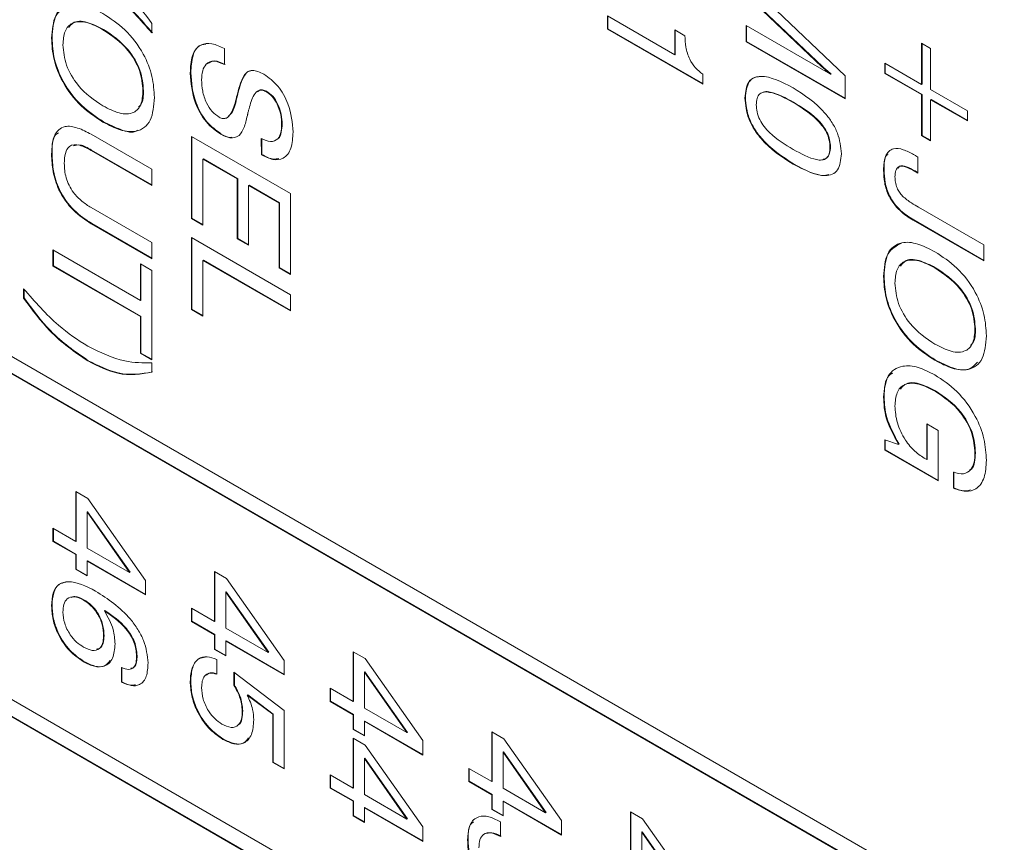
# Model space of a CAD drawing. Header units: millimetres. Extents: x 22 to 278, y 61 to 167.
# Tile 133 of 148: x 243.5 to 250.52, y 116.83 to 122.7. Entities that reach past the tile are written whole.
import ezdxf

# ---------------------------------------------------------------- set-up
doc = ezdxf.new("R2010")
doc.units = ezdxf.units.MM
doc.layers.get('0').update_dxf_attribs({"lineweight": 15})

msp = doc.modelspace()

# ---------------------------------------------------------------- linework, layer by layer
for p, q in [((249.2222, 122.3652), (248.6817, 122.8785)), ((249.2257, 122.3673), (248.6852, 122.8805)), ((248.8478, 122.8141), (249.3888, 122.2998)), ((244.439, 122.6731), (244.439, 122.6059)), ((247.6917, 122.7276), (248.1722, 122.4503)), ((247.6917, 122.6334), (247.6917, 122.7276)), ((247.6953, 122.6355), (247.6953, 122.7256)), ((244.0935, 122.6315), (244.09, 122.6294)), ((247.6953, 122.6355), (247.6917, 122.6334)), ((248.3716, 122.2409), (247.6917, 122.6334)), ((248.3716, 122.245), (247.6953, 122.6355)), ((248.1722, 122.6282), (248.2447, 122.5864)), ((248.1722, 122.4503), (248.1722, 122.6282)), ((248.1757, 122.4523), (248.1757, 122.6262)), ((248.6817, 122.6586), (249.2841, 122.3109)), ((248.6817, 122.5435), (248.6817, 122.6586)), ((248.6852, 122.5455), (248.6852, 122.6566)), ((239.5246, 122.5536), (264.5209, 108.1236)), ((243.7264, 122.5704), (243.7229, 122.5684)), ((248.6852, 122.5455), (248.6817, 122.5435)), ((249.3888, 122.1353), (248.6817, 122.5435)), ((249.3888, 122.1394), (248.6852, 122.5455)), ((249.9345, 122.5321), (249.998, 122.4954)), ((249.9345, 122.239), (249.9345, 122.5321)), ((249.938, 122.241), (249.938, 122.53)), ((244.9576, 122.495), (244.9576, 122.3798)), ((248.1757, 122.4523), (248.1722, 122.4503)), ((249.998, 122.4954), (249.998, 122.2023)), ((264.5209, 108.0011), (239.5246, 122.4311)), ((264.5244, 108.0032), (239.5282, 122.4332)), ((249.6716, 122.3907), (249.9345, 122.239)), ((249.6716, 122.3175), (249.6716, 122.3907)), ((249.6751, 122.3195), (249.6751, 122.3887)), ((244.7163, 122.3207), (244.7128, 122.3186)), ((248.3716, 122.3114), (248.3716, 122.2409)), ((249.2257, 122.3673), (249.2222, 122.3652)), ((249.2876, 122.3129), (249.2841, 122.3109)), ((249.6751, 122.3195), (249.6716, 122.3175)), ((249.9345, 122.1657), (249.6716, 122.3175)), ((249.938, 122.1677), (249.6751, 122.3195)), ((249.3888, 122.2998), (249.3888, 122.1353)), ((249.938, 122.241), (249.9345, 122.239)), ((244.3791, 122.1936), (244.3756, 122.1916)), ((245.257, 122.1901), (245.2535, 122.1881)), ((249.998, 122.2023), (250.2609, 122.0506)), ((245.044, 122.1346), (245.0404, 122.1326)), ((245.0477, 122.1508), (245.0441, 122.1488)), ((248.6761, 122.1433), (248.6726, 122.1413)), ((249.0199, 122.1115), (249.0164, 122.1095)), ((249.938, 122.1677), (249.9345, 122.1657)), ((249.9345, 121.8726), (249.9345, 122.1657)), ((249.938, 121.8746), (249.938, 122.1677)), ((250.0015, 122.1311), (249.998, 122.1291)), ((249.998, 122.1291), (249.998, 121.8359)), ((250.2609, 121.9773), (249.998, 122.1291)), ((250.2609, 121.9814), (250.0015, 122.1311)), ((250.2609, 122.0506), (250.2609, 121.9773)), ((244.0935, 121.9719), (244.09, 121.9699)), ((245.3691, 121.9542), (245.3655, 121.9521)), ((244.0063, 121.8821), (244.439, 121.6323)), ((244.7219, 121.8668), (245.429, 121.4586)), ((244.7219, 121.2806), (244.7219, 121.8668)), ((244.7254, 121.2827), (244.7254, 121.8648)), ((244.9346, 121.8842), (244.9311, 121.8822)), ((245.2205, 121.736), (245.22, 121.8514)), ((245.224, 121.7381), (245.2236, 121.8535)), ((249.938, 121.8746), (249.9345, 121.8726)), ((249.998, 121.8359), (249.9345, 121.8726)), ((249.998, 121.84), (249.938, 121.8746)), ((244.0088, 121.7696), (244.0053, 121.7676)), ((244.439, 121.5172), (244.0053, 121.7676)), ((244.439, 121.5213), (244.0088, 121.7696)), ((249.2835, 121.7918), (249.28, 121.7898)), ((243.7264, 121.7421), (243.7229, 121.74)), ((244.807, 121.7066), (244.8035, 121.7046)), ((244.8035, 121.7046), (244.8035, 121.2335)), ((245.0482, 121.5633), (244.8035, 121.7046)), ((245.0518, 121.5653), (244.807, 121.7066)), ((245.224, 121.7381), (245.2205, 121.736)), ((249.9073, 121.7196), (249.9073, 121.6046)), ((244.439, 121.6323), (244.439, 121.5172)), ((249.0199, 121.6718), (249.0164, 121.6698)), ((249.6661, 121.6281), (249.6625, 121.626)), ((249.8814, 121.6247), (249.8779, 121.6226)), ((245.0518, 121.5653), (245.0482, 121.5633)), ((245.0482, 121.1367), (245.0482, 121.5633)), ((245.0518, 121.1387), (245.0518, 121.5653)), ((245.1333, 121.5182), (245.1298, 121.5162)), ((245.1298, 121.5162), (245.1298, 121.0896)), ((245.3474, 121.3906), (245.1298, 121.5162)), ((245.3509, 121.3926), (245.1333, 121.5182)), ((245.429, 121.4586), (245.429, 120.8816)), ((244.0053, 121.3593), (244.439, 121.1089)), ((245.3509, 121.3926), (245.3474, 121.3906)), ((245.3474, 120.9287), (245.3474, 121.3906)), ((245.3509, 120.9307), (245.3509, 121.3926)), ((249.913, 121.3616), (250.3787, 121.0927)), ((244.7254, 121.2827), (244.7219, 121.2806)), ((244.8035, 121.2335), (244.7219, 121.2806)), ((244.8035, 121.2376), (244.7254, 121.2827)), ((249.8776, 121.2709), (249.874, 121.2689)), ((250.3787, 120.9776), (249.874, 121.2689)), ((250.3787, 120.9816), (249.8776, 121.2709)), ((244.0098, 121.2456), (244.0063, 121.2436)), ((244.439, 120.9937), (244.0063, 121.2436)), ((244.439, 120.9978), (244.0098, 121.2456)), ((244.7219, 121.1445), (245.429, 120.7363)), ((244.7219, 120.6316), (244.7219, 121.1445)), ((244.7254, 120.6336), (244.7254, 121.1425)), ((245.0518, 121.1387), (245.0482, 121.1367)), ((245.1298, 121.0896), (245.0482, 121.1367)), ((245.1298, 121.0937), (245.0518, 121.1387)), ((243.7319, 121.0565), (244.3574, 120.6954)), ((243.7319, 120.9413), (243.7319, 121.0565)), ((243.7355, 120.9434), (243.7355, 121.0545)), ((244.439, 121.1089), (244.439, 120.9937)), ((250.3787, 121.0927), (250.3787, 120.9776)), ((244.807, 120.9843), (244.8035, 120.9823)), ((244.8035, 120.9823), (244.8035, 120.5845)), ((245.429, 120.6212), (244.8035, 120.9823)), ((245.429, 120.6252), (244.807, 120.9843)), ((243.7355, 120.9434), (243.7319, 120.9413)), ((244.3574, 120.5802), (243.7319, 120.9413)), ((244.361, 120.5823), (243.7355, 120.9434)), ((244.3574, 120.9571), (244.439, 120.91)), ((244.3574, 120.6954), (244.3574, 120.9571)), ((244.361, 120.6974), (244.361, 120.9551)), ((244.439, 120.91), (244.439, 120.2714)), ((245.3509, 120.9307), (245.3474, 120.9287)), ((245.429, 120.8816), (245.3474, 120.9287)), ((245.429, 120.8856), (245.3509, 120.9307)), ((250.0332, 120.9298), (250.0297, 120.9278)), ((249.6661, 120.8688), (249.6625, 120.8668)), ((243.5234, 120.7115), (243.5234, 120.7791)), ((243.5269, 120.7135), (243.5269, 120.7754)), ((243.5269, 120.7135), (243.5234, 120.7115)), ((244.361, 120.6974), (244.3574, 120.6954)), ((245.429, 120.7363), (245.429, 120.6212)), ((244.7254, 120.6336), (244.7219, 120.6316)), ((244.8035, 120.5845), (244.7219, 120.6316)), ((244.8035, 120.5885), (244.7254, 120.6336)), ((244.361, 120.5823), (244.3574, 120.5802)), ((244.3574, 120.3185), (244.3574, 120.5802)), ((244.361, 120.3206), (244.361, 120.5823)), ((250.3188, 120.492), (250.3153, 120.4899)), ((244.361, 120.3206), (244.3574, 120.3185)), ((244.439, 120.2714), (244.3574, 120.3185)), ((244.439, 120.2755), (244.361, 120.3206)), ((243.9845, 120.2657), (243.9809, 120.2637)), ((244.439, 120.2505), (244.439, 120.1829)), ((250.0332, 120.2703), (250.0297, 120.2683)), ((239.5246, 120.104), (264.5209, 105.674)), ((249.6661, 120.0069), (249.6625, 120.0049)), ((250.0337, 120.0502), (250.0301, 120.0482)), ((264.5209, 105.5515), (239.5246, 119.9815)), ((264.5244, 105.5535), (239.5282, 119.9835)), ((249.9708, 119.8144), (250.0524, 119.7673)), ((249.9708, 119.559), (249.9708, 119.8144)), ((249.9743, 119.5611), (249.9743, 119.8123)), ((250.0524, 119.7673), (250.0524, 119.4073)), ((249.6716, 119.6271), (249.6716, 119.7)), ((249.6716, 119.7), (249.7702, 119.6683)), ((249.6751, 119.6291), (249.6751, 119.6989)), ((249.7737, 119.6703), (249.7702, 119.6683)), ((249.6751, 119.6291), (249.6716, 119.6271)), ((250.0524, 119.4073), (249.6716, 119.6271)), ((250.0524, 119.4113), (249.6751, 119.6291)), ((250.3188, 119.6071), (250.3153, 119.605)), ((249.962, 119.5641), (249.9708, 119.559)), ((249.9743, 119.5611), (249.9708, 119.559)), ((250.1611, 119.3549), (250.1611, 119.4701)), ((250.1647, 119.357), (250.1647, 119.4721)), ((243.8951, 119.3308), (243.9815, 119.2809)), ((243.8951, 118.9749), (243.8951, 119.3308)), ((243.8986, 118.9769), (243.8986, 119.3287)), ((250.1647, 119.357), (250.1611, 119.3549)), ((243.9815, 119.2809), (244.3937, 118.6965)), ((243.9802, 119.1874), (243.9767, 119.1854)), ((244.2802, 118.7525), (243.9767, 119.1854)), ((243.9767, 119.1854), (243.9767, 118.9278)), ((244.2838, 118.7546), (243.9802, 119.1874)), ((243.7319, 119.0691), (243.8951, 118.9749)), ((243.7319, 118.9748), (243.7319, 119.0691)), ((243.7355, 118.9769), (243.7355, 119.067)), ((243.7355, 118.9769), (243.7319, 118.9748)), ((243.8951, 118.8806), (243.7319, 118.9748)), ((243.8986, 118.8827), (243.7355, 118.9769)), ((243.8986, 118.9769), (243.8951, 118.9749)), ((243.8986, 118.8827), (243.8951, 118.8806)), ((243.8951, 118.776), (243.8951, 118.8806)), ((243.8986, 118.778), (243.8986, 118.8827)), ((243.9767, 118.9278), (244.2802, 118.7525)), ((243.9802, 118.8356), (243.9767, 118.8335)), ((243.9767, 118.8335), (243.9767, 118.7289)), ((244.3937, 118.5928), (243.9767, 118.8335)), ((244.3937, 118.5969), (243.9802, 118.8356)), ((243.8986, 118.778), (243.8951, 118.776)), ((243.9767, 118.7289), (243.8951, 118.776)), ((243.9767, 118.7329), (243.8986, 118.778)), ((244.2838, 118.7546), (244.2802, 118.7525)), ((244.885, 118.7593), (244.9715, 118.7094)), ((244.885, 118.4034), (244.885, 118.7593)), ((244.8886, 118.4054), (244.8886, 118.7573)), ((244.3937, 118.6965), (244.3937, 118.5928)), ((244.9715, 118.7094), (245.3836, 118.125)), ((244.9702, 118.6159), (244.9666, 118.6139)), ((244.9666, 118.6139), (244.9666, 118.3563)), ((245.2702, 118.181), (244.9666, 118.6139)), ((245.2737, 118.1831), (244.9702, 118.6159)), ((243.7264, 118.5181), (243.7229, 118.516)), ((243.954, 118.5584), (243.9505, 118.5564)), ((244.1035, 118.4818), (244.0999, 118.4797)), ((244.7219, 118.4976), (244.885, 118.4034)), ((244.7219, 118.4034), (244.7219, 118.4976)), ((244.7254, 118.4054), (244.7254, 118.4955)), ((244.7254, 118.4054), (244.7219, 118.4034)), ((244.885, 118.3092), (244.7219, 118.4034)), ((244.8886, 118.3112), (244.7254, 118.4054)), ((244.8886, 118.4054), (244.885, 118.4034)), ((244.8886, 118.3112), (244.885, 118.3092)), ((244.885, 118.2045), (244.885, 118.3092)), ((244.8886, 118.2065), (244.8886, 118.3112)), ((244.9666, 118.3563), (245.2702, 118.181)), ((244.0981, 118.3012), (244.0945, 118.2992)), ((244.9702, 118.2641), (244.9666, 118.262)), ((244.9666, 118.262), (244.9666, 118.1574)), ((245.3836, 118.0213), (244.9666, 118.262)), ((245.3836, 118.0254), (244.9702, 118.2641)), ((244.8886, 118.2065), (244.885, 118.2045)), ((244.9666, 118.1574), (244.885, 118.2045)), ((244.9666, 118.1614), (244.8886, 118.2065)), ((245.2737, 118.1831), (245.2702, 118.181)), ((245.875, 118.1878), (245.9614, 118.1379)), ((245.875, 117.8319), (245.875, 118.1878)), ((245.8785, 117.8339), (245.8785, 118.1858)), ((243.9544, 118.1177), (243.9509, 118.1156)), ((244.3338, 118.1588), (244.3302, 118.1567)), ((244.9026, 118.1315), (244.9026, 118.0268)), ((245.3836, 118.125), (245.3836, 118.0213)), ((245.9614, 118.1379), (246.3736, 117.5535)), ((244.2215, 117.9699), (244.2215, 118.0746)), ((244.225, 117.972), (244.225, 118.0766)), ((245.0244, 118.0403), (245.3836, 117.7689)), ((245.0244, 117.9477), (245.0244, 118.0403)), ((245.028, 117.9497), (245.028, 118.0376)), ((245.9601, 118.0444), (245.9566, 118.0424)), ((245.9566, 118.0424), (245.9566, 117.7848)), ((246.2601, 117.6095), (245.9566, 118.0424)), ((246.2637, 117.6116), (245.9601, 118.0444)), ((244.225, 117.972), (244.2215, 117.9699)), ((244.7163, 117.9778), (244.7128, 117.9758)), ((245.028, 117.9497), (245.0244, 117.9477)), ((245.7118, 117.9261), (245.875, 117.8319)), ((245.7118, 117.8319), (245.7118, 117.9261)), ((245.7154, 117.8339), (245.7154, 117.924)), ((245.1239, 117.8793), (245.1203, 117.8773)), ((245.3021, 117.7406), (245.1203, 117.8773)), ((245.3056, 117.7427), (245.1239, 117.8793)), ((245.7154, 117.8339), (245.7118, 117.8319)), ((245.875, 117.7377), (245.7118, 117.8319)), ((245.8785, 117.7397), (245.7154, 117.8339)), ((245.8785, 117.8339), (245.875, 117.8319)), ((245.088, 117.7647), (245.0845, 117.7627)), ((245.3056, 117.7427), (245.3021, 117.7406)), ((245.3056, 117.3993), (245.3056, 117.7427)), ((245.3836, 117.7689), (245.3836, 117.3502)), ((245.9566, 117.7848), (246.2601, 117.6095)), ((245.3021, 117.3973), (245.3021, 117.7406)), ((245.8785, 117.7397), (245.875, 117.7377)), ((245.875, 117.633), (245.875, 117.7377)), ((245.8785, 117.635), (245.8785, 117.7397)), ((245.9601, 117.6926), (245.9566, 117.6906)), ((245.9566, 117.6906), (245.9566, 117.5859)), ((246.3736, 117.4498), (245.9566, 117.6906)), ((246.3736, 117.4539), (245.9601, 117.6926)), ((245.8785, 117.635), (245.875, 117.633)), ((245.9566, 117.5859), (245.875, 117.633)), ((245.9566, 117.59), (245.8785, 117.635)), ((246.2637, 117.6116), (246.2601, 117.6095)), ((246.8649, 117.6163), (246.9513, 117.5664)), ((246.8649, 117.2604), (246.8649, 117.6163)), ((246.8685, 117.2624), (246.8685, 117.6143)), ((244.9502, 117.5638), (244.9467, 117.5617)), ((245.875, 117.5702), (245.9614, 117.5203)), ((245.875, 117.2142), (245.875, 117.5702)), ((245.8785, 117.2163), (245.8785, 117.5681)), ((246.3736, 117.5535), (246.3736, 117.4498)), ((246.9513, 117.5664), (247.3635, 116.982)), ((245.9614, 117.5203), (246.3736, 116.9359)), ((246.9501, 117.473), (246.9465, 117.4709)), ((247.2501, 117.0381), (246.9465, 117.4709)), ((246.9465, 117.4709), (246.9465, 117.2133)), ((247.2536, 117.0401), (246.9501, 117.473)), ((245.3056, 117.3993), (245.3021, 117.3973)), ((245.3836, 117.3502), (245.3021, 117.3973)), ((245.3836, 117.3543), (245.3056, 117.3993)), ((245.9601, 117.4268), (245.9566, 117.4248)), ((246.2601, 116.9919), (245.9566, 117.4248)), ((245.9566, 117.4248), (245.9566, 117.1671)), ((246.2637, 116.9939), (245.9601, 117.4268)), ((246.7018, 117.3546), (246.8649, 117.2604)), ((246.7018, 117.2604), (246.7018, 117.3546)), ((246.7053, 117.2624), (246.7053, 117.3526)), ((245.7118, 117.3084), (245.875, 117.2142)), ((245.7118, 117.2142), (245.7118, 117.3084)), ((245.7154, 117.2163), (245.7154, 117.3064)), ((246.7053, 117.2624), (246.7018, 117.2604)), ((246.8649, 117.1662), (246.7018, 117.2604)), ((246.8685, 117.1682), (246.7053, 117.2624)), ((246.8685, 117.2624), (246.8649, 117.2604)), ((245.7154, 117.2163), (245.7118, 117.2142)), ((245.875, 117.12), (245.7118, 117.2142)), ((245.8785, 117.1221), (245.7154, 117.2163)), ((245.8785, 117.2163), (245.875, 117.2142)), ((246.9465, 117.2133), (247.2501, 117.0381)), ((245.8785, 117.1221), (245.875, 117.12)), ((245.875, 117.0153), (245.875, 117.12)), ((245.8785, 117.0174), (245.8785, 117.1221)), ((245.9566, 117.1671), (246.2601, 116.9919)), ((246.8685, 117.1682), (246.8649, 117.1662)), ((246.8649, 117.0615), (246.8649, 117.1662)), ((246.8685, 117.0635), (246.8685, 117.1682)), ((246.9501, 117.1211), (246.9465, 117.1191)), ((246.9465, 117.1191), (246.9465, 117.0144)), ((247.3635, 116.8783), (246.9465, 117.1191)), ((247.3635, 116.8824), (246.9501, 117.1211)), ((245.9601, 117.075), (245.9566, 117.0729)), ((245.9566, 117.0729), (245.9566, 116.9682)), ((246.3736, 116.8322), (245.9566, 117.0729)), ((246.3736, 116.8363), (245.9601, 117.075)), ((246.8685, 117.0635), (246.8649, 117.0615)), ((246.9465, 117.0144), (246.8649, 117.0615)), ((246.9465, 117.0185), (246.8685, 117.0635)), ((247.2536, 117.0401), (247.2501, 117.0381)), ((247.8549, 117.0448), (247.9413, 116.995)), ((247.8549, 116.6889), (247.8549, 117.0448)), ((247.8584, 116.691), (247.8584, 117.0428)), ((245.8785, 117.0174), (245.875, 117.0153)), ((245.9566, 116.9682), (245.875, 117.0153)), ((245.9566, 116.9723), (245.8785, 117.0174)), ((246.2637, 116.9939), (246.2601, 116.9919)), ((246.9234, 116.9754), (246.9284, 116.9725)), ((246.9284, 116.9725), (246.9284, 116.8678)), ((247.3635, 116.982), (247.3635, 116.8783)), ((247.9413, 116.995), (248.3535, 116.4106)), ((246.3736, 116.9359), (246.3736, 116.8322)), ((247.94, 116.9015), (247.9365, 116.8994)), ((247.9365, 116.8994), (247.9365, 116.6418)), ((248.24, 116.4666), (247.9365, 116.8994)), ((248.2436, 116.4686), (247.94, 116.9015)), ((246.6962, 116.8474), (246.6927, 116.8454))]:
    msp.add_line(p, q)
for points, knots in [([(243.9809, 123.1216), (244.0739, 123.0573), (244.2401, 122.9423), (244.3782, 122.7555), (244.439, 122.6731)], [0, 0, 0, 0, 0.5591203, 1, 1, 1, 1]), ([(244.439, 122.6059), (244.3577, 122.6989), (244.2126, 122.865), (244.0517, 122.9705), (243.9809, 123.0169)], [0, 0, 0, 0, 0.5599397, 1, 1, 1, 1]), ([(244.4426, 122.6079), (244.3613, 122.7009), (244.2161, 122.867), (244.0553, 122.9725), (243.9845, 123.0189)], [0, 0, 0, 0, 0.5599397, 1, 1, 1, 1]), ([(243.7229, 122.5684), (243.7275, 122.6271), (243.7368, 122.7442), (243.8388, 122.8209), (243.9657, 122.8087), (244.0485, 122.766), (244.09, 122.7446)], [0, 0, 0, 0, 0.2799747, 0.5585368, 0.7789397, 1, 1, 1, 1]), ([(243.7264, 122.5704), (243.7303, 122.6309), (243.7377, 122.7476), (243.8139, 122.7868), (243.8507, 122.8057)], [0, 0, 0, 0, 0.517554, 1, 1, 1, 1]), ([(244.09, 122.7446), (244.1429, 122.7101), (244.2484, 122.6415), (244.3788, 122.4731), (244.4487, 122.2932), (244.4543, 122.1941), (244.4572, 122.1445)], [0, 0, 0, 0, 0.280656, 0.559563, 0.779404, 1, 1, 1, 1]), ([(244.09, 122.6294), (244.0507, 122.6496), (243.9725, 122.6898), (243.8721, 122.6883), (243.8118, 122.6242), (243.8069, 122.5556), (243.8044, 122.5213)], [0, 0, 0, 0, 0.280915, 0.560221, 0.779754, 1, 1, 1, 1]), ([(244.0935, 122.6315), (244.0547, 122.651), (243.9774, 122.6901), (243.8832, 122.6958), (243.8541, 122.6557), (243.845, 122.6431)], [0, 0, 0, 0, 0.4084802, 0.8146193, 1, 1, 1, 1]), ([(244.3756, 122.1916), (244.3713, 122.2397), (244.3629, 122.3358), (244.2543, 122.5188), (244.1524, 122.5874), (244.09, 122.6294)], [0, 0, 0, 0, 0.280387, 0.559941, 1, 1, 1, 1]), ([(244.3791, 122.1936), (244.3749, 122.2417), (244.3664, 122.3378), (244.2579, 122.5209), (244.1559, 122.5895), (244.0935, 122.6315)], [0, 0, 0, 0, 0.280387, 0.559941, 1, 1, 1, 1]), ([(244.09, 121.9699), (244.0372, 122.0042), (243.9319, 122.0726), (243.8017, 122.2404), (243.7314, 122.4199), (243.7257, 122.5188), (243.7229, 122.5684)], [0, 0, 0, 0, 0.280679, 0.559635, 0.779405, 1, 1, 1, 1]), ([(244.0935, 121.9719), (244.0407, 122.0063), (243.9355, 122.0747), (243.8052, 122.2424), (243.7349, 122.4219), (243.7292, 122.5209), (243.7264, 122.5704)], [0, 0, 0, 0, 0.280679, 0.559635, 0.779405, 1, 1, 1, 1]), ([(244.7128, 122.3186), (244.7151, 122.3622), (244.7197, 122.4492), (244.7778, 122.5276), (244.8663, 122.5365), (244.9271, 122.5088), (244.9576, 122.495)], [0, 0, 0, 0, 0.280657, 0.559429, 0.779298, 1, 1, 1, 1]), ([(244.7163, 122.3207), (244.719, 122.3635), (244.7242, 122.4488), (244.7689, 122.5235), (244.8141, 122.5249), (244.8251, 122.5253)], [0, 0, 0, 0, 0.432418, 0.861932, 1, 1, 1, 1]), ([(248.2447, 122.5864), (248.2458, 122.5597), (248.248, 122.5066), (248.2713, 122.4231), (248.3189, 122.3525), (248.354, 122.3251), (248.3716, 122.3114)], [0, 0, 0, 0, 0.281056, 0.560319, 0.779649, 1, 1, 1, 1]), ([(243.8044, 122.5213), (243.8088, 122.4732), (243.8174, 122.3773), (243.9263, 122.1952), (244.0279, 122.1269), (244.09, 122.0851)], [0, 0, 0, 0, 0.280273, 0.559939, 1, 1, 1, 1]), ([(244.9576, 122.3798), (244.9322, 122.3912), (244.8816, 122.414), (244.8258, 122.3906), (244.7979, 122.3379), (244.7956, 122.2935), (244.7944, 122.2712)], [0, 0, 0, 0, 0.279918, 0.55883, 0.779103, 1, 1, 1, 1]), ([(244.9611, 122.3819), (244.9353, 122.394), (244.8857, 122.4173), (244.8511, 122.396), (244.8345, 122.3858)], [0, 0, 0, 0, 0.520202, 1, 1, 1, 1]), ([(244.9311, 121.8822), (244.8944, 121.9086), (244.821, 121.9615), (244.727, 122.135), (244.7182, 122.249), (244.7128, 122.3186)], [0, 0, 0, 0, 0.28001, 0.560069, 1, 1, 1, 1]), ([(244.9346, 121.8842), (244.8979, 121.9107), (244.8245, 121.9636), (244.7305, 122.137), (244.7217, 122.251), (244.7163, 122.3207)], [0, 0, 0, 0, 0.28001, 0.560069, 1, 1, 1, 1]), ([(245.0441, 122.1488), (245.0574, 122.2053), (245.0741, 122.2759), (245.1209, 122.3314), (245.1671, 122.3451), (245.2101, 122.3251), (245.2387, 122.3117)], [0, 0, 0, 0, 0.500943, 0.626188, 0.751268, 1, 1, 1, 1]), ([(245.0477, 122.1508), (245.0615, 122.2062), (245.0787, 122.2754), (245.12, 122.3308), (245.138, 122.3344), (245.1443, 122.3357)], [0, 0, 0, 0, 0.723483, 0.904367, 1, 1, 1, 1]), ([(245.2387, 122.3117), (245.2734, 122.2865), (245.3428, 122.236), (245.4325, 122.0725), (245.4416, 121.9642), (245.4471, 121.898)], [0, 0, 0, 0, 0.280081, 0.560249, 1, 1, 1, 1]), ([(249.2841, 122.3109), (249.2725, 122.3207), (249.2517, 122.3382), (249.2312, 122.357), (249.2222, 122.3652)], [0, 0, 0, 0, 0.559973, 1, 1, 1, 1]), ([(249.2876, 122.3129), (249.276, 122.3227), (249.2552, 122.3402), (249.2347, 122.359), (249.2257, 122.3673)], [0, 0, 0, 0, 0.559973, 1, 1, 1, 1]), ([(244.7944, 122.2712), (244.7955, 122.245), (244.7976, 122.1927), (244.8228, 122.1116), (244.8674, 122.0405), (244.9024, 122.016), (244.9199, 122.0038)], [0, 0, 0, 0, 0.281124, 0.560949, 0.780338, 1, 1, 1, 1]), ([(248.6726, 122.1413), (248.6772, 122.1846), (248.6841, 122.2498), (248.7366, 122.2895), (248.8353, 122.308), (248.936, 122.2559), (249.0164, 122.2142)], [0, 0, 0, 0, 0.2491433, 0.3747329, 0.5004724, 1, 1, 1, 1]), ([(248.6761, 122.1433), (248.6809, 122.1862), (248.6881, 122.2507), (248.7338, 122.2888), (248.7599, 122.2924), (248.7693, 122.2937)], [0, 0, 0, 0, 0.558832, 0.840532, 1, 1, 1, 1]), ([(244.09, 122.0851), (244.1292, 122.0649), (244.2072, 122.0247), (244.3077, 122.0254), (244.3681, 122.089), (244.3731, 122.1573), (244.3756, 122.1916)], [0, 0, 0, 0, 0.28094, 0.560286, 0.779784, 1, 1, 1, 1]), ([(244.3426, 122.0751), (244.3503, 122.0821), (244.377, 122.1063), (244.3782, 122.1573), (244.3791, 122.1936)], [0, 0, 0, 0, 0.288445, 1, 1, 1, 1]), ([(245.2535, 122.1881), (245.2442, 122.1922), (245.2257, 122.2006), (245.1941, 122.1949), (245.1567, 122.154), (245.1422, 122.1004), (245.1325, 122.0647)], [0, 0, 0, 0, 0.12479, 0.249814, 0.499493, 1, 1, 1, 1]), ([(245.257, 122.1901), (245.2478, 122.1942), (245.2295, 122.2023), (245.2063, 122.1999), (245.1972, 122.1893), (245.1931, 122.1845)], [0, 0, 0, 0, 0.3578568, 0.716385, 1, 1, 1, 1]), ([(245.3655, 121.9521), (245.3644, 121.9753), (245.3623, 122.0215), (245.3389, 122.093), (245.2997, 122.1555), (245.2689, 122.1772), (245.2535, 122.1881)], [0, 0, 0, 0, 0.2810068, 0.5608592, 0.7803651, 1, 1, 1, 1]), ([(245.3691, 121.9542), (245.368, 121.9773), (245.3659, 122.0236), (245.3425, 122.0951), (245.3033, 122.1576), (245.2724, 122.1793), (245.257, 122.1901)], [0, 0, 0, 0, 0.2810068, 0.5608592, 0.7803651, 1, 1, 1, 1]), ([(249.0164, 122.1095), (248.9594, 122.1409), (248.8881, 122.1802), (248.81, 122.1865), (248.7772, 122.1735), (248.757, 122.1406), (248.7551, 122.1091), (248.7542, 122.0933)], [0, 0, 0, 0, 0.499895, 0.625152, 0.750076, 0.874879, 1, 1, 1, 1]), ([(249.0199, 122.1115), (248.9638, 122.1411), (248.8937, 122.1781), (248.823, 122.1901), (248.8107, 122.1843), (248.8089, 122.1834)], [0, 0, 0, 0, 0.77226, 0.965764, 1, 1, 1, 1]), ([(249.0164, 122.2142), (249.0969, 122.1629), (249.1978, 122.0987), (249.297, 121.9662), (249.3497, 121.8657), (249.3569, 121.7923), (249.3616, 121.7435)], [0, 0, 0, 0, 0.499613, 0.625369, 0.750951, 1, 1, 1, 1]), ([(244.4572, 122.1445), (244.4525, 122.0858), (244.4433, 121.9688), (244.3409, 121.8929), (244.2141, 121.9056), (244.1314, 121.9484), (244.09, 121.9699)], [0, 0, 0, 0, 0.279949, 0.558467, 0.77891, 1, 1, 1, 1]), ([(244.9199, 122.0038), (244.9293, 121.9997), (244.948, 121.9915), (244.9793, 121.9992), (245.0158, 122.0423), (245.0306, 122.0964), (245.0404, 122.1326)], [0, 0, 0, 0, 0.124674, 0.249605, 0.499326, 1, 1, 1, 1]), ([(244.9857, 122.0124), (244.9932, 122.0191), (245.0238, 122.0466), (245.0353, 122.0967), (245.044, 122.1346)], [0, 0, 0, 0, 0.244091, 1, 1, 1, 1]), ([(245.0404, 122.1326), (245.0411, 122.1357), (245.0422, 122.1412), (245.0435, 122.1465), (245.0441, 122.1488)], [0, 0, 0, 0, 0.560002, 1, 1, 1, 1]), ([(245.044, 122.1346), (245.0446, 122.1377), (245.0457, 122.1432), (245.0471, 122.1485), (245.0477, 122.1508)], [0, 0, 0, 0, 0.560002, 1, 1, 1, 1]), ([(249.0164, 121.6698), (248.9358, 121.7212), (248.8349, 121.7856), (248.7361, 121.9185), (248.6839, 122.0193), (248.6771, 122.0926), (248.6726, 122.1413)], [0, 0, 0, 0, 0.499438, 0.62518, 0.750791, 1, 1, 1, 1]), ([(249.0199, 121.6718), (248.9393, 121.7232), (248.8385, 121.7876), (248.7397, 121.9206), (248.6875, 122.0214), (248.6807, 122.0946), (248.6761, 122.1433)], [0, 0, 0, 0, 0.499438, 0.62518, 0.750791, 1, 1, 1, 1]), ([(249.28, 121.7898), (249.279, 121.8067), (249.2771, 121.8406), (249.2567, 121.8969), (249.2237, 121.9479), (249.1451, 122.0318), (249.0736, 122.075), (249.0164, 122.1095)], [0, 0, 0, 0, 0.12508, 0.249871, 0.374795, 0.50005, 1, 1, 1, 1]), ([(249.2835, 121.7918), (249.2825, 121.8088), (249.2806, 121.8426), (249.2602, 121.8989), (249.2272, 121.9499), (249.1487, 122.0338), (249.0771, 122.077), (249.0199, 122.1115)], [0, 0, 0, 0, 0.12508, 0.249871, 0.374795, 0.50005, 1, 1, 1, 1]), ([(245.1325, 122.0647), (245.1307, 122.0576), (245.1275, 122.0448), (245.1244, 122.0319), (245.123, 122.0262)], [0, 0, 0, 0, 0.559999, 1, 1, 1, 1]), ([(248.7542, 122.0933), (248.7551, 122.0765), (248.7569, 122.0428), (248.7768, 121.9866), (248.8097, 121.9356), (248.888, 121.8519), (248.9593, 121.8089), (249.0164, 121.7745)], [0, 0, 0, 0, 0.125107, 0.249967, 0.374902, 0.500148, 1, 1, 1, 1]), ([(244.3366, 121.9124), (244.3344, 121.9106), (244.306, 121.8871), (244.2147, 121.9127), (244.134, 121.9522), (244.0935, 121.9719)], [0, 0, 0, 0, 0.040247, 0.51942, 1, 1, 1, 1]), ([(245.1206, 122.016), (245.1138, 121.9852), (245.1016, 121.9304), (245.0748, 121.8908), (245.063, 121.8734)], [0, 0, 0, 0, 0.560907, 1, 1, 1, 1]), ([(245.123, 122.0262), (245.1226, 122.0242), (245.1219, 122.0208), (245.121, 122.0174), (245.1206, 122.016)], [0, 0, 0, 0, 0.55994, 1, 1, 1, 1]), ([(243.7229, 121.74), (243.7254, 121.7869), (243.7305, 121.8802), (243.8065, 121.9487), (243.9086, 121.9334), (243.9737, 121.8992), (244.0063, 121.8821)], [0, 0, 0, 0, 0.280565, 0.558332, 0.778736, 1, 1, 1, 1]), ([(243.7264, 121.7421), (243.726, 121.793), (243.7255, 121.8605), (243.7625, 121.8872), (243.7716, 121.8938)], [0, 0, 0, 0, 0.7536279, 1, 1, 1, 1]), ([(245.22, 121.8514), (245.2428, 121.8419), (245.288, 121.8228), (245.3389, 121.8428), (245.3627, 121.8919), (245.3646, 121.932), (245.3655, 121.9521)], [0, 0, 0, 0, 0.2802657, 0.5588871, 0.7790956, 1, 1, 1, 1]), ([(245.4471, 121.898), (245.4448, 121.8577), (245.4402, 121.7774), (245.3862, 121.7059), (245.3053, 121.6949), (245.2488, 121.7223), (245.2205, 121.736)], [0, 0, 0, 0, 0.28065, 0.559701, 0.779492, 1, 1, 1, 1]), ([(245.3385, 121.8519), (245.3394, 121.8523), (245.3542, 121.8575), (245.365, 121.8961), (245.3677, 121.9348), (245.3691, 121.9542)], [0, 0, 0, 0, 0.032955, 0.515715, 1, 1, 1, 1]), ([(245.063, 121.8734), (245.0418, 121.8637), (245.0038, 121.8464), (244.9534, 121.8712), (244.9311, 121.8822)], [0, 0, 0, 0, 0.5582843, 1, 1, 1, 1]), ([(245.0106, 121.8623), (245.0068, 121.8611), (244.9855, 121.8547), (244.9576, 121.8709), (244.9346, 121.8842)], [0, 0, 0, 0, 0.178091, 1, 1, 1, 1]), ([(244.0053, 121.7676), (243.9773, 121.7823), (243.9216, 121.8117), (243.8487, 121.8085), (243.8169, 121.7488), (243.8146, 121.6994), (243.8135, 121.6746)], [0, 0, 0, 0, 0.281156, 0.559289, 0.779022, 1, 1, 1, 1]), ([(244.0088, 121.7696), (243.98, 121.7862), (243.9326, 121.8134), (243.8944, 121.8043), (243.8794, 121.8008)], [0, 0, 0, 0, 0.608948, 1, 1, 1, 1]), ([(249.0164, 121.7745), (249.0736, 121.743), (249.1451, 121.7036), (249.2239, 121.6963), (249.257, 121.7092), (249.2772, 121.7423), (249.279, 121.774), (249.28, 121.7898)], [0, 0, 0, 0, 0.499905, 0.625167, 0.750088, 0.874873, 1, 1, 1, 1]), ([(249.2323, 121.7036), (249.2416, 121.7062), (249.2622, 121.7122), (249.2806, 121.7446), (249.2825, 121.7761), (249.2835, 121.7918)], [0, 0, 0, 0, 0.289921, 0.644475, 1, 1, 1, 1]), ([(249.6625, 121.626), (249.6645, 121.6619), (249.6682, 121.7332), (249.7247, 121.7879), (249.8027, 121.7771), (249.8525, 121.7511), (249.8774, 121.738)], [0, 0, 0, 0, 0.2806226, 0.5584227, 0.7787677, 1, 1, 1, 1]), ([(244.0063, 121.2436), (243.9628, 121.2716), (243.8763, 121.3275), (243.7725, 121.4732), (243.7279, 121.6197), (243.7245, 121.6999), (243.7229, 121.74)], [0, 0, 0, 0, 0.28063, 0.558736, 0.77891, 1, 1, 1, 1]), ([(244.0098, 121.2456), (243.9664, 121.2737), (243.8798, 121.3296), (243.776, 121.4753), (243.7314, 121.6217), (243.7281, 121.7019), (243.7264, 121.7421)], [0, 0, 0, 0, 0.28063, 0.558736, 0.77891, 1, 1, 1, 1]), ([(245.345, 121.7102), (245.3327, 121.7073), (245.2971, 121.6991), (245.2529, 121.7226), (245.224, 121.7381)], [0, 0, 0, 0, 0.34456, 1, 1, 1, 1]), ([(249.3616, 121.7435), (249.3569, 121.7001), (249.3499, 121.6347), (249.2974, 121.5943), (249.1982, 121.5758), (249.0971, 121.6281), (249.0164, 121.6698)], [0, 0, 0, 0, 0.249141, 0.374724, 0.500475, 1, 1, 1, 1]), ([(249.6661, 121.6281), (249.6654, 121.6673), (249.6645, 121.7161), (249.69, 121.7366), (249.695, 121.7406)], [0, 0, 0, 0, 0.804392, 1, 1, 1, 1]), ([(249.8774, 121.738), (249.883, 121.7348), (249.893, 121.729), (249.9029, 121.7225), (249.9073, 121.7196)], [0, 0, 0, 0, 0.56004, 1, 1, 1, 1]), ([(243.8135, 121.6746), (243.8152, 121.641), (243.8185, 121.5742), (243.8703, 121.4688), (243.9395, 121.4007), (243.9833, 121.3731), (244.0053, 121.3593)], [0, 0, 0, 0, 0.280597, 0.558183, 0.778693, 1, 1, 1, 1]), ([(249.272, 121.5943), (249.2648, 121.5925), (249.1936, 121.5754), (249.1022, 121.6262), (249.0199, 121.6718)], [0, 0, 0, 0, 0.099993, 1, 1, 1, 1]), ([(249.874, 121.2689), (249.8424, 121.2888), (249.7795, 121.3285), (249.6995, 121.4303), (249.6659, 121.5383), (249.6637, 121.5968), (249.6625, 121.626)], [0, 0, 0, 0, 0.281012, 0.558892, 0.778861, 1, 1, 1, 1]), ([(249.8776, 121.2709), (249.8459, 121.2909), (249.783, 121.3305), (249.703, 121.4323), (249.6695, 121.5404), (249.6672, 121.5988), (249.6661, 121.6281)], [0, 0, 0, 0, 0.281012, 0.558892, 0.778861, 1, 1, 1, 1]), ([(249.8779, 121.6226), (249.8596, 121.6324), (249.8234, 121.6518), (249.773, 121.6604), (249.7465, 121.6271), (249.7449, 121.5948), (249.7441, 121.5786)], [0, 0, 0, 0, 0.281515, 0.560546, 0.779383, 1, 1, 1, 1]), ([(249.8814, 121.6247), (249.8635, 121.634), (249.8278, 121.6527), (249.7816, 121.6645), (249.7694, 121.6461), (249.7661, 121.6411)], [0, 0, 0, 0, 0.424632, 0.845517, 1, 1, 1, 1]), ([(249.9073, 121.6046), (249.9018, 121.6082), (249.892, 121.6146), (249.8822, 121.6202), (249.8779, 121.6226)], [0, 0, 0, 0, 0.559943, 1, 1, 1, 1]), ([(249.9073, 121.6089), (249.903, 121.6117), (249.8944, 121.6173), (249.8857, 121.6222), (249.8814, 121.6247)], [0, 0, 0, 0, 0.499897, 1, 1, 1, 1]), ([(249.7441, 121.5786), (249.7446, 121.566), (249.7457, 121.5409), (249.757, 121.5019), (249.7756, 121.4673), (249.7903, 121.4496), (249.7977, 121.4407)], [0, 0, 0, 0, 0.280306, 0.559907, 0.779843, 1, 1, 1, 1]), ([(249.7977, 121.4407), (249.819, 121.4235), (249.8571, 121.3927), (249.8959, 121.3711), (249.913, 121.3616)], [0, 0, 0, 0, 0.558705, 1, 1, 1, 1]), ([(249.6625, 120.8668), (249.6672, 120.9255), (249.6765, 121.0426), (249.7785, 121.1193), (249.9054, 121.1071), (249.9882, 121.0643), (250.0297, 121.043)], [0, 0, 0, 0, 0.279975, 0.558537, 0.77894, 1, 1, 1, 1]), ([(249.6661, 120.8688), (249.67, 120.9292), (249.6774, 121.046), (249.7536, 121.0852), (249.7904, 121.1041)], [0, 0, 0, 0, 0.517554, 1, 1, 1, 1]), ([(250.0297, 120.9278), (249.9904, 120.948), (249.9122, 120.9882), (249.8118, 120.9866), (249.7515, 120.9226), (249.7466, 120.854), (249.7441, 120.8197)], [0, 0, 0, 0, 0.280915, 0.560221, 0.779754, 1, 1, 1, 1]), ([(250.0332, 120.9298), (249.9944, 120.9494), (249.9171, 120.9885), (249.8229, 120.9942), (249.7938, 120.9541), (249.7847, 120.9415)], [0, 0, 0, 0, 0.40848, 0.814619, 1, 1, 1, 1]), ([(250.0297, 121.043), (250.0826, 121.0085), (250.1881, 120.9399), (250.3185, 120.7715), (250.3884, 120.5915), (250.394, 120.4925), (250.3969, 120.4428)], [0, 0, 0, 0, 0.280656, 0.559563, 0.779404, 1, 1, 1, 1]), ([(250.3153, 120.4899), (250.311, 120.5381), (250.3026, 120.6342), (250.194, 120.8172), (250.0921, 120.8858), (250.0297, 120.9278)], [0, 0, 0, 0, 0.280387, 0.559941, 1, 1, 1, 1]), ([(250.3188, 120.492), (250.3146, 120.5401), (250.3061, 120.6362), (250.1976, 120.8193), (250.0956, 120.8879), (250.0332, 120.9298)], [0, 0, 0, 0, 0.280387, 0.559941, 1, 1, 1, 1]), ([(250.0297, 120.2683), (249.9769, 120.3026), (249.8716, 120.371), (249.7414, 120.5388), (249.6711, 120.7183), (249.6654, 120.8172), (249.6625, 120.8668)], [0, 0, 0, 0, 0.280679, 0.559635, 0.779405, 1, 1, 1, 1]), ([(250.0332, 120.2703), (249.9804, 120.3046), (249.8752, 120.3731), (249.7449, 120.5408), (249.6746, 120.7203), (249.6689, 120.8192), (249.6661, 120.8688)], [0, 0, 0, 0, 0.280679, 0.559635, 0.779405, 1, 1, 1, 1]), ([(243.5234, 120.7791), (243.6046, 120.6863), (243.7497, 120.5206), (243.9103, 120.4149), (243.9809, 120.3684)], [0, 0, 0, 0, 0.55997, 1, 1, 1, 1]), ([(249.7441, 120.8197), (249.7485, 120.7716), (249.7571, 120.6757), (249.866, 120.4936), (249.9676, 120.4252), (250.0297, 120.3834)], [0, 0, 0, 0, 0.280273, 0.559939, 1, 1, 1, 1]), ([(243.9809, 120.2637), (243.8881, 120.328), (243.7221, 120.443), (243.5842, 120.6293), (243.5234, 120.7115)], [0, 0, 0, 0, 0.559117, 1, 1, 1, 1]), ([(243.9845, 120.2657), (243.8917, 120.33), (243.7257, 120.445), (243.5878, 120.6314), (243.5269, 120.7135)], [0, 0, 0, 0, 0.559117, 1, 1, 1, 1]), ([(250.0297, 120.3834), (250.0689, 120.3633), (250.1469, 120.3231), (250.2474, 120.3237), (250.3078, 120.3874), (250.3128, 120.4557), (250.3153, 120.4899)], [0, 0, 0, 0, 0.28094, 0.560286, 0.779784, 1, 1, 1, 1]), ([(250.2823, 120.3734), (250.29, 120.3804), (250.3167, 120.4047), (250.3179, 120.4557), (250.3188, 120.492)], [0, 0, 0, 0, 0.288445, 1, 1, 1, 1]), ([(250.3969, 120.4428), (250.3922, 120.3842), (250.383, 120.2672), (250.2806, 120.1913), (250.1538, 120.204), (250.0711, 120.2468), (250.0297, 120.2683)], [0, 0, 0, 0, 0.279949, 0.558467, 0.77891, 1, 1, 1, 1]), ([(243.9809, 120.3684), (244.0709, 120.3257), (244.2318, 120.2493), (244.3757, 120.2501), (244.439, 120.2505)], [0, 0, 0, 0, 0.559388, 1, 1, 1, 1]), ([(244.439, 120.1829), (244.3604, 120.1698), (244.2198, 120.1465), (244.054, 120.2279), (243.9809, 120.2637)], [0, 0, 0, 0, 0.559738, 1, 1, 1, 1]), ([(244.4426, 120.185), (244.3639, 120.1719), (244.2234, 120.1485), (244.0575, 120.2299), (243.9845, 120.2657)], [0, 0, 0, 0, 0.559738, 1, 1, 1, 1]), ([(249.6625, 120.0049), (249.6686, 120.0609), (249.6807, 120.1728), (249.7862, 120.2356), (249.908, 120.2261), (249.9884, 120.1848), (250.0287, 120.1642)], [0, 0, 0, 0, 0.27927, 0.558399, 0.778964, 1, 1, 1, 1]), ([(250.3339, 120.256), (250.3145, 120.2353), (250.2709, 120.189), (250.1561, 120.2077), (250.0742, 120.2494), (250.0332, 120.2703)], [0, 0, 0, 0, 0.286987, 0.642971, 1, 1, 1, 1]), ([(249.6661, 120.0069), (249.6685, 120.068), (249.6715, 120.146), (249.7186, 120.1719), (249.7288, 120.1775)], [0, 0, 0, 0, 0.78198, 1, 1, 1, 1]), ([(250.0287, 120.1642), (250.0822, 120.129), (250.1888, 120.0589), (250.3182, 119.8859), (250.3881, 119.7047), (250.3939, 119.6045), (250.3969, 119.5543)], [0, 0, 0, 0, 0.28051, 0.559455, 0.779383, 1, 1, 1, 1]), ([(250.0301, 120.0482), (249.9909, 120.0683), (249.9128, 120.1085), (249.8125, 120.1073), (249.7518, 120.0442), (249.7467, 119.9758), (249.7441, 119.9416)], [0, 0, 0, 0, 0.280945, 0.560274, 0.779826, 1, 1, 1, 1]), ([(250.0337, 120.0502), (249.9949, 120.0698), (249.9177, 120.1089), (249.8234, 120.1147), (249.7939, 120.0748), (249.7846, 120.0621)], [0, 0, 0, 0, 0.407186, 0.812032, 1, 1, 1, 1]), ([(249.7702, 119.6683), (249.7349, 119.7323), (249.6716, 119.8471), (249.6653, 119.9565), (249.6625, 120.0049)], [0, 0, 0, 0, 0.5581992, 1, 1, 1, 1]), ([(249.7737, 119.6703), (249.7384, 119.7344), (249.6751, 119.8491), (249.6688, 119.9586), (249.6661, 120.0069)], [0, 0, 0, 0, 0.5581992, 1, 1, 1, 1]), ([(250.3153, 119.605), (250.3114, 119.6534), (250.3038, 119.7499), (250.1966, 119.9365), (250.0933, 120.0058), (250.0301, 120.0482)], [0, 0, 0, 0, 0.280722, 0.560128, 1, 1, 1, 1]), ([(250.3188, 119.6071), (250.315, 119.6554), (250.3073, 119.752), (250.2002, 119.9385), (250.0968, 120.0078), (250.0337, 120.0502)], [0, 0, 0, 0, 0.280722, 0.560128, 1, 1, 1, 1]), ([(249.7441, 119.9416), (249.7468, 119.9023), (249.7522, 119.8238), (249.8096, 119.7034), (249.8852, 119.6141), (249.9364, 119.5808), (249.962, 119.5641)], [0, 0, 0, 0, 0.280188, 0.559158, 0.779256, 1, 1, 1, 1]), ([(250.1611, 119.4701), (250.186, 119.4632), (250.2356, 119.4496), (250.287, 119.4812), (250.312, 119.5376), (250.3142, 119.5825), (250.3153, 119.605)], [0, 0, 0, 0, 0.279948, 0.559003, 0.779281, 1, 1, 1, 1]), ([(250.2769, 119.4843), (250.2813, 119.4864), (250.3005, 119.4957), (250.3146, 119.5412), (250.3174, 119.5851), (250.3188, 119.6071)], [0, 0, 0, 0, 0.129732, 0.564432, 1, 1, 1, 1]), ([(250.3969, 119.5543), (250.3942, 119.5111), (250.389, 119.4249), (250.3327, 119.3466), (250.2506, 119.3251), (250.191, 119.345), (250.1611, 119.3549)], [0, 0, 0, 0, 0.280365, 0.559624, 0.779576, 1, 1, 1, 1]), ([(250.2845, 119.3435), (250.2739, 119.3399), (250.2394, 119.3281), (250.1953, 119.3452), (250.1647, 119.357)], [0, 0, 0, 0, 0.3068543, 1, 1, 1, 1]), ([(243.7229, 118.516), (243.7248, 118.5477), (243.7286, 118.6109), (243.7714, 118.6744), (243.8726, 118.7027), (243.9693, 118.6545), (244.0372, 118.6207)], [0, 0, 0, 0, 0.187308, 0.373997, 0.560972, 1, 1, 1, 1]), ([(243.7264, 118.5181), (243.7284, 118.5494), (243.7325, 118.6121), (243.769, 118.6726), (243.8086, 118.6801), (243.8246, 118.683)], [0, 0, 0, 0, 0.37456, 0.747883, 1, 1, 1, 1]), ([(244.0372, 118.6207), (244.1245, 118.564), (244.2338, 118.4932), (244.3401, 118.3485), (244.3978, 118.2399), (244.4062, 118.1601), (244.4118, 118.107)], [0, 0, 0, 0, 0.499466, 0.62531, 0.750994, 1, 1, 1, 1]), ([(243.9509, 118.1156), (243.9164, 118.1392), (243.8476, 118.1863), (243.7699, 118.3037), (243.7283, 118.4194), (243.7247, 118.4838), (243.7229, 118.516)], [0, 0, 0, 0, 0.279903, 0.559103, 0.779286, 1, 1, 1, 1]), ([(243.9544, 118.1177), (243.92, 118.1413), (243.8511, 118.1884), (243.7734, 118.3058), (243.7318, 118.4215), (243.7282, 118.4858), (243.7264, 118.5181)], [0, 0, 0, 0, 0.279903, 0.559103, 0.779286, 1, 1, 1, 1]), ([(243.9505, 118.5564), (243.9284, 118.567), (243.8844, 118.5881), (243.8338, 118.572), (243.8077, 118.528), (243.8055, 118.4894), (243.8044, 118.4701)], [0, 0, 0, 0, 0.280146, 0.559018, 0.779227, 1, 1, 1, 1]), ([(243.954, 118.5584), (243.9312, 118.5706), (243.8969, 118.589), (243.8717, 118.5778), (243.8632, 118.5741)], [0, 0, 0, 0, 0.661937, 1, 1, 1, 1]), ([(244.0945, 118.2992), (244.093, 118.3257), (244.0899, 118.3785), (244.0538, 118.4609), (244.0026, 118.5223), (243.9679, 118.545), (243.9505, 118.5564)], [0, 0, 0, 0, 0.280506, 0.559256, 0.779276, 1, 1, 1, 1]), ([(244.0981, 118.3012), (244.0965, 118.3277), (244.0934, 118.3805), (244.0574, 118.4629), (244.0061, 118.5244), (243.9714, 118.547), (243.954, 118.5584)], [0, 0, 0, 0, 0.280506, 0.559256, 0.779276, 1, 1, 1, 1]), ([(243.8044, 118.4701), (243.8064, 118.4438), (243.8103, 118.3915), (243.8501, 118.3121), (243.9003, 118.2532), (243.9343, 118.2311), (243.9513, 118.2201)], [0, 0, 0, 0, 0.279951, 0.559038, 0.779239, 1, 1, 1, 1]), ([(244.0999, 118.4797), (244.1247, 118.4349), (244.1691, 118.3547), (244.174, 118.2778), (244.1761, 118.2439)], [0, 0, 0, 0, 0.558415, 1, 1, 1, 1]), ([(244.3302, 118.1567), (244.3271, 118.1895), (244.3225, 118.2387), (244.2872, 118.3064), (244.2211, 118.396), (244.1537, 118.4425), (244.0999, 118.4797)], [0, 0, 0, 0, 0.248941, 0.37441, 0.50003, 1, 1, 1, 1]), ([(244.3338, 118.1588), (244.3307, 118.1915), (244.326, 118.2408), (244.2908, 118.3084), (244.2246, 118.398), (244.1573, 118.4446), (244.1035, 118.4818)], [0, 0, 0, 0, 0.248941, 0.37441, 0.50003, 1, 1, 1, 1]), ([(244.1761, 118.2439), (244.1731, 118.2068), (244.1671, 118.1328), (244.107, 118.0792), (244.0298, 118.0761), (243.9772, 118.1024), (243.9509, 118.1156)], [0, 0, 0, 0, 0.279991, 0.559145, 0.779291, 1, 1, 1, 1]), ([(243.9513, 118.2201), (243.9726, 118.2098), (244.0149, 118.1893), (244.0643, 118.2031), (244.091, 118.2437), (244.0934, 118.2806), (244.0945, 118.2992)], [0, 0, 0, 0, 0.280269, 0.559276, 0.779344, 1, 1, 1, 1]), ([(244.0447, 118.2062), (244.0528, 118.2074), (244.0749, 118.2106), (244.0941, 118.2467), (244.0967, 118.283), (244.0981, 118.3012)], [0, 0, 0, 0, 0.221273, 0.610116, 1, 1, 1, 1]), ([(244.1417, 118.1252), (244.1296, 118.1102), (244.1034, 118.0775), (244.0326, 118.079), (243.9805, 118.1048), (243.9544, 118.1177)], [0, 0, 0, 0, 0.298844, 0.648974, 1, 1, 1, 1]), ([(244.2215, 118.0746), (244.2388, 118.0678), (244.2733, 118.0544), (244.3116, 118.0713), (244.3283, 118.1105), (244.3296, 118.1413), (244.3302, 118.1567)], [0, 0, 0, 0, 0.280259, 0.558792, 0.779085, 1, 1, 1, 1]), ([(244.4118, 118.107), (244.4099, 118.0733), (244.4062, 118.0061), (244.3599, 117.9471), (244.2918, 117.9399), (244.2449, 117.9599), (244.2215, 117.9699)], [0, 0, 0, 0, 0.28051, 0.559389, 0.779359, 1, 1, 1, 1]), ([(244.2898, 118.0692), (244.2986, 118.0715), (244.3186, 118.0768), (244.3315, 118.1131), (244.333, 118.1435), (244.3338, 118.1588)], [0, 0, 0, 0, 0.282329, 0.640659, 1, 1, 1, 1]), ([(244.7128, 117.9758), (244.715, 118.0102), (244.7195, 118.079), (244.7656, 118.1397), (244.8305, 118.1585), (244.8786, 118.1405), (244.9026, 118.1315)], [0, 0, 0, 0, 0.280338, 0.559784, 0.779725, 1, 1, 1, 1]), ([(244.7163, 117.9778), (244.7187, 118.0119), (244.7235, 118.0799), (244.7638, 118.1404), (244.8041, 118.1465), (244.8183, 118.1487)], [0, 0, 0, 0, 0.393178, 0.785106, 1, 1, 1, 1]), ([(244.9026, 118.0268), (244.8851, 118.0317), (244.8502, 118.0413), (244.8143, 118.0184), (244.7969, 117.9787), (244.7952, 117.9471), (244.7944, 117.9313)], [0, 0, 0, 0, 0.279683, 0.558942, 0.779277, 1, 1, 1, 1]), ([(244.9061, 118.0289), (244.8882, 118.0344), (244.8571, 118.0441), (244.837, 118.0275), (244.8284, 118.0205)], [0, 0, 0, 0, 0.576532, 1, 1, 1, 1]), ([(244.3214, 117.9512), (244.3125, 117.9494), (244.2839, 117.9437), (244.249, 117.9604), (244.225, 117.972)], [0, 0, 0, 0, 0.310703, 1, 1, 1, 1]), ([(244.9467, 117.5617), (244.9111, 117.5862), (244.84, 117.635), (244.7603, 117.7568), (244.7183, 117.8762), (244.7146, 117.9426), (244.7128, 117.9758)], [0, 0, 0, 0, 0.2798531, 0.5589856, 0.7792398, 1, 1, 1, 1]), ([(244.9502, 117.5638), (244.9146, 117.5882), (244.8436, 117.6371), (244.7638, 117.7589), (244.7218, 117.8782), (244.7182, 117.9446), (244.7163, 117.9778)], [0, 0, 0, 0, 0.2798531, 0.5589856, 0.7792398, 1, 1, 1, 1]), ([(244.7944, 117.9313), (244.7961, 117.9045), (244.7996, 117.8511), (244.8366, 117.7691), (244.8867, 117.7055), (244.9217, 117.6823), (244.9392, 117.6707)], [0, 0, 0, 0, 0.28028, 0.559528, 0.779473, 1, 1, 1, 1]), ([(245.0845, 117.7627), (245.0813, 117.7971), (245.0756, 117.8587), (245.0401, 117.9205), (245.0244, 117.9477)], [0, 0, 0, 0, 0.559183, 1, 1, 1, 1]), ([(245.088, 117.7647), (245.0848, 117.7992), (245.0792, 117.8607), (245.0436, 117.9225), (245.028, 117.9497)], [0, 0, 0, 0, 0.559183, 1, 1, 1, 1]), ([(245.1203, 117.8773), (245.1354, 117.843), (245.1623, 117.7817), (245.1649, 117.7253), (245.1661, 117.7004)], [0, 0, 0, 0, 0.558768, 1, 1, 1, 1]), ([(244.9392, 117.6707), (244.9616, 117.66), (245.0063, 117.6387), (245.0569, 117.657), (245.0814, 117.7039), (245.0835, 117.7431), (245.0845, 117.7627)], [0, 0, 0, 0, 0.280047, 0.558892, 0.779158, 1, 1, 1, 1]), ([(245.0576, 117.6663), (245.0582, 117.6665), (245.0726, 117.6711), (245.0837, 117.7082), (245.0866, 117.7459), (245.088, 117.7647)], [0, 0, 0, 0, 0.022582, 0.510652, 1, 1, 1, 1]), ([(245.1661, 117.7004), (245.1634, 117.6631), (245.1582, 117.5886), (245.102, 117.5294), (245.0257, 117.5226), (244.973, 117.5487), (244.9467, 117.5617)], [0, 0, 0, 0, 0.280328, 0.559443, 0.779442, 1, 1, 1, 1]), ([(245.1296, 117.5735), (245.1196, 117.5595), (245.0963, 117.5268), (245.0285, 117.5256), (244.9763, 117.551), (244.9502, 117.5638)], [0, 0, 0, 0, 0.2723553, 0.6357162, 1, 1, 1, 1]), ([(246.6927, 116.8454), (246.6956, 116.8835), (246.7015, 116.9594), (246.7627, 117.0153), (246.8426, 117.0162), (246.8965, 116.989), (246.9234, 116.9754)], [0, 0, 0, 0, 0.280115, 0.559017, 0.779197, 1, 1, 1, 1]), ([(246.6962, 116.8474), (246.6969, 116.8884), (246.6978, 116.9428), (246.7274, 116.9659), (246.7347, 116.9717)], [0, 0, 0, 0, 0.753542, 1, 1, 1, 1]), ([(246.9028, 116.443), (246.8686, 116.4671), (246.8003, 116.5153), (246.7297, 116.6378), (246.6969, 116.7507), (246.6941, 116.8138), (246.6927, 116.8454)], [0, 0, 0, 0, 0.279361, 0.558332, 0.778914, 1, 1, 1, 1]), ([(246.9063, 116.445), (246.8721, 116.4691), (246.8039, 116.5174), (246.7332, 116.6398), (246.7005, 116.7527), (246.6976, 116.8159), (246.6962, 116.8474)], [0, 0, 0, 0, 0.279361, 0.558332, 0.778914, 1, 1, 1, 1]), ([(246.9284, 116.8678), (246.9059, 116.8786), (246.8611, 116.9), (246.8058, 116.8915), (246.7776, 116.8473), (246.7754, 116.8078), (246.7743, 116.788)], [0, 0, 0, 0, 0.280691, 0.559402, 0.779276, 1, 1, 1, 1]), ([(246.9319, 116.8699), (246.9088, 116.882), (246.8715, 116.9015), (246.8424, 116.8924), (246.8313, 116.8889)], [0, 0, 0, 0, 0.619235, 1, 1, 1, 1])]:
    msp.add_open_spline(points, degree=3, knots=knots)

doc.saveas('drawing.dxf')
